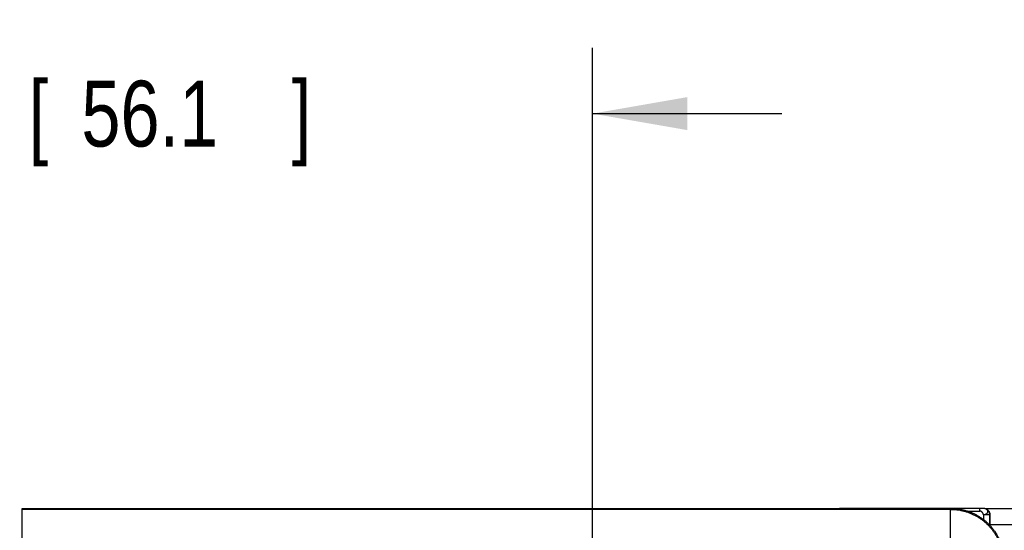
# Model space of a CAD drawing. Header units: inches. Extents: x 0 to 34, y 0 to 22.
# Tile 68 of 120: x 16.5 to 18.4, y 17.6 to 18.5. Entities that reach past the tile are written whole.
import ezdxf

# ---------------------------------------------------------------- set-up
doc = ezdxf.new("R2010")
doc.units = ezdxf.units.IN
doc.header["$LTSCALE"] = 1.87
doc.header["$MEASUREMENT"] = 0
doc.layers.get('0').update_dxf_attribs({"linetype": 'CONTINUOUS'})
doc.layers.add('DIMENSIONS', color=7, linetype='CONTINUOUS')
doc.styles.get("Standard").update_dxf_attribs({"font": 'txt', "width": 0.8})
doc.dimstyles.new('DIMSTYLE_1', dxfattribs={"dimtxt": 0.125, "dimasz": 0.18, "dimexe": 0.18, "dimexo": 0.0625, "dimgap": 0.09, "dimtad": 0, "dimtih": 1, "dimtoh": 1, "dimdec": 3, "dimzin": 4, "dimdsep": 46, "dimtxsty": 'STANDARD', "dimblk": '_FILLED', "dimblk1": '_FILLED', "dimblk2": '_FILLED', "dimcen": 0.09, "dimadec": 0, "dimazin": 0, "dimtp": 0.01, "dimtm": 0.01, "dimtfac": 1, "dimtdec": 3, "dimtofl": 0, "dimtmove": 0, "dimatfit": 3, "dimldrblk": '_FILLED', "dimfxl": 1, "dimtolj": 1, "dimtzin": 4, "dimarcsym": 0})

# ---------------------------------------------------------------- blocks, each defined once
blk = doc.blocks.new('_FILLED')
at = {"color": 0, "linetype": 'BYBLOCK'}
blk.add_solid([(0, 0), (-1, 0.174), (-1, -0.174)], dxfattribs=at)
blk = doc.blocks.new('*D18')
at = {"layer": 'DIMENSIONS', "color": 2, "linetype": 'CONTINUOUS'}
for p, q in [((15.4186, 17.6493), (15.4186, 18.4805)), ((17.6272, 16.8075), (17.6272, 18.4805)), ((15.4186, 18.3555), (15.0586, 18.3555)), ((17.6272, 18.3555), (17.9872, 18.3555))]:
    blk.add_line(p, q, dxfattribs=at)
at = {"layer": 'DIMENSIONS', "color": 2, "linetype": 'CONTINUOUS', "xscale": 0.18, "yscale": 0.18, "zscale": 0.18}
blk.add_blockref('_FILLED', (15.4186, 18.3555), dxfattribs=at)
at = {"layer": 'DIMENSIONS', "color": 2, "linetype": 'CONTINUOUS', "xscale": 0.18, "yscale": 0.18, "zscale": 0.18, "rotation": 180}
blk.add_blockref('_FILLED', (17.6272, 18.3555), dxfattribs=at)
at = {"layer": 'DIMENSIONS', "color": 2, "linetype": 'CONTINUOUS', "width": 0.8}
for s, p in [('[', (16.5553, 18.293)), (']', (17.0553, 18.293)), ('2.209', (15.9303, 18.293)), ('56.1', (16.6553, 18.293))]:
    blk.add_text(s, height=0.125, dxfattribs=at).set_placement(p)
blk = doc.blocks.new('*D19')
at = {"layer": 'DIMENSIONS', "color": 2, "linetype": 'CONTINUOUS'}
for p, q in [((14.6066, 18.7199), (13.7508, 18.7199)), ((14.6066, 17.6038), (14.6066, 18.7199)), ((15.3582, 17.6038), (14.4816, 17.6038)), ((18.1671, 16.861), (14.4816, 16.861)), ((14.6066, 16.861), (14.6066, 16.501))]:
    blk.add_line(p, q, dxfattribs=at)
at = {"layer": 'DIMENSIONS', "color": 2, "linetype": 'CONTINUOUS', "xscale": 0.18, "yscale": 0.18, "zscale": 0.18}
for p, rotation in [((14.6066, 17.6038), 270), ((14.6066, 16.861), 90)]:
    blk.add_blockref('_FILLED', p, dxfattribs=dict(at, rotation=rotation))
at = {"layer": 'DIMENSIONS', "color": 2, "linetype": 'CONTINUOUS', "width": 0.8}
for s, p in [('.743', (12.4633, 18.6574)), ('[', (12.9883, 18.6574)), ('18.87', (13.0883, 18.6574)), (']', (13.5883, 18.6574))]:
    blk.add_text(s, height=0.125, dxfattribs=at).set_placement(p)
blk = doc.blocks.new('*D20')
at = {"layer": 'DIMENSIONS', "color": 2, "linetype": 'CONTINUOUS'}
for p, q in [((13.8566, 18.1385), (13.3654, 18.1385)), ((13.8566, 17.6038), (13.8566, 18.1385)), ((15.3599, 17.6038), (13.7316, 17.6038)), ((17.5096, 16.745), (13.7316, 16.745)), ((13.8566, 16.745), (13.8566, 16.385))]:
    blk.add_line(p, q, dxfattribs=at)
at = {"layer": 'DIMENSIONS', "color": 2, "linetype": 'CONTINUOUS', "xscale": 0.18, "yscale": 0.18, "zscale": 0.18}
for p, rotation in [((13.8566, 17.6038), 270), ((13.8566, 16.745), 90)]:
    blk.add_blockref('_FILLED', p, dxfattribs=dict(at, rotation=rotation))
at = {"layer": 'DIMENSIONS', "color": 2, "linetype": 'CONTINUOUS', "width": 0.8}
for s, p in [('.859', (12.0779, 18.076)), ('[', (12.6029, 18.076)), ('21.82', (12.7029, 18.076)), (']', (13.2029, 18.076))]:
    blk.add_text(s, height=0.125, dxfattribs=at).set_placement(p)

msp = doc.modelspace()

# ---------------------------------------------------------------- linework, layer by layer
at = {"color": 7, "linetype": 'CONTINUOUS'}
for p, q in [((16.5426, 17.47), (16.5426, 17.6055)), ((16.5426, 17.6055), (18.3096, 17.6053)), ((18.3081, 17.6038), (16.5426, 17.6038)), ((18.134, 17.6055), (18.0968, 17.6054)), ((18.3658, 17.6055), (18.134, 17.6055)), ((18.3081, 17.6038), (18.3096, 17.6053)), ((18.3081, 17.0506), (18.3081, 17.6038)), ((18.3405, 17.6004), (18.3636, 17.6004)), ((18.3683, 17.6055), (18.3658, 17.6055)), ((18.3697, 17.6055), (18.3683, 17.6055)), ((18.3703, 17.6055), (18.3697, 17.6055)), ((18.3706, 17.6055), (18.3703, 17.6055)), ((18.3717, 17.6054), (18.3717, 17.6054)), ((18.3732, 17.6052), (18.5521, 17.6052)), ((18.3764, 17.604), (18.376, 17.6042)), ((18.3703, 17.5937), (18.3703, 17.5847)), ((18.3825, 17.5937), (18.3703, 17.5937)), ((18.3825, 17.5937), (18.3825, 17.5736)), ((18.3827, 17.5936), (18.3825, 17.5937)), ((18.3826, 17.5736), (18.3826, 17.5752)), ((18.3826, 17.5752), (18.5523, 17.5752))]:
    msp.add_line(p, q, dxfattribs=at)
for points in [[(18.3717, 17.6054), (18.3715, 17.6055), (18.3713, 17.6055), (18.3711, 17.6055), (18.371, 17.6055), (18.3709, 17.6055), (18.3706, 17.6055)], [(18.376, 17.6042), (18.375, 17.6047), (18.374, 17.605), (18.3729, 17.6053), (18.3718, 17.6054), (18.3717, 17.6054)]]:
    msp.add_lwpolyline(points, dxfattribs=at)
for points, knots in [([(18.1421, 17.6055), (18.1421, 17.6055), (18.1421, 17.6054), (18.1421, 17.6054), (18.1421, 17.6054)], [0, 0, 0, 0, 0.301729, 1, 1, 1, 1]), ([(18.3081, 17.6038), (18.3101, 17.6038), (18.3141, 17.6037), (18.3201, 17.6032), (18.3261, 17.6023), (18.332, 17.601), (18.3378, 17.5994), (18.3436, 17.5974), (18.3491, 17.5951), (18.3546, 17.5924), (18.3598, 17.5895), (18.3649, 17.5862), (18.3698, 17.5826), (18.3744, 17.5787), (18.3788, 17.5746), (18.383, 17.5702), (18.3868, 17.5655), (18.3904, 17.5607), (18.3937, 17.5556), (18.3967, 17.5503), (18.3993, 17.5449), (18.4016, 17.5393), (18.4036, 17.5336), (18.4052, 17.5278), (18.4065, 17.5219), (18.4074, 17.5159), (18.408, 17.5099), (18.4081, 17.5059), (18.4081, 17.5038)], [0, 0, 0, 0, 0.038461, 0.076922, 0.115383, 0.153844, 0.192305, 0.230767, 0.269228, 0.30769, 0.346152, 0.384614, 0.423076, 0.461538, 0.5, 0.538462, 0.576924, 0.615386, 0.653848, 0.69231, 0.730772, 0.769233, 0.807695, 0.846156, 0.884617, 0.923078, 0.961539, 1, 1, 1, 1]), ([(18.3096, 17.6053), (18.3116, 17.6053), (18.3156, 17.6052), (18.3216, 17.6047), (18.3276, 17.6038), (18.3335, 17.6025), (18.3393, 17.6009), (18.3451, 17.5989), (18.3506, 17.5966), (18.3561, 17.5939), (18.3613, 17.591), (18.3664, 17.5877), (18.3713, 17.5841), (18.3759, 17.5802), (18.3803, 17.5761), (18.3845, 17.5717), (18.3883, 17.567), (18.3919, 17.5622), (18.3952, 17.5571), (18.3982, 17.5518), (18.4008, 17.5464), (18.4031, 17.5408), (18.4051, 17.5351), (18.4067, 17.5293), (18.408, 17.5234), (18.4089, 17.5174), (18.4094, 17.5114), (18.4096, 17.5073), (18.4096, 17.5053)], [0, 0, 0, 0, 0.038432, 0.076924, 0.115406, 0.153818, 0.192276, 0.230773, 0.269241, 0.307651, 0.346126, 0.384621, 0.423066, 0.461489, 0.499981, 0.538472, 0.576896, 0.615343, 0.65384, 0.692317, 0.73073, 0.769201, 0.807702, 0.846164, 0.88458, 0.923067, 0.961563, 1, 1, 1, 1]), ([(18.3636, 17.6004), (18.3636, 17.6008), (18.3636, 17.6013), (18.3636, 17.6019), (18.3636, 17.6024), (18.3637, 17.6028), (18.3637, 17.6033), (18.3637, 17.6037), (18.3637, 17.604), (18.3637, 17.6044), (18.3637, 17.6047), (18.3637, 17.6049), (18.3637, 17.6051), (18.3637, 17.6052), (18.3638, 17.6052), (18.3638, 17.6053), (18.3638, 17.6054), (18.3638, 17.6054), (18.3638, 17.6055), (18.3638, 17.6055), (18.3638, 17.6055), (18.3638, 17.6055), (18.3638, 17.6055), (18.3638, 17.6055), (18.3638, 17.6055), (18.3638, 17.6055), (18.3638, 17.6055)], [0, 0, 0, 0, 0.195663, 0.291113, 0.383733, 0.472619, 0.556913, 0.635788, 0.708488, 0.774296, 0.832589, 0.88279, 0.90471, 0.924436, 0.941917, 0.957121, 0.970016, 0.980578, 0.984979, 0.988793, 0.992024, 0.994679, 0.996773, 0.998334, 0.999441, 1, 1, 1, 1]), ([(18.3703, 17.5937), (18.3703, 17.5939), (18.3703, 17.5943), (18.3702, 17.5949), (18.37, 17.5955), (18.3697, 17.5961), (18.3694, 17.5967), (18.3691, 17.5973), (18.3687, 17.5978), (18.3682, 17.5983), (18.3677, 17.5987), (18.367, 17.5993), (18.3663, 17.5997), (18.3655, 17.6001), (18.3649, 17.6003), (18.3643, 17.6004), (18.3638, 17.6004), (18.3636, 17.6004)], [0, 0, 0, 0, 0.059593, 0.120037, 0.181498, 0.243995, 0.307428, 0.371613, 0.436308, 0.501232, 0.566092, 0.630599, 0.757412, 0.81948, 0.880517, 0.940607, 1, 1, 1, 1]), ([(18.3703, 17.5937), (18.3706, 17.5937), (18.3712, 17.5937), (18.372, 17.5938), (18.3728, 17.594), (18.3737, 17.5942), (18.3744, 17.5945), (18.3752, 17.5948), (18.3759, 17.5952), (18.3765, 17.5957), (18.3771, 17.5961), (18.3776, 17.5966), (18.378, 17.5972), (18.3783, 17.5977), (18.3786, 17.5983), (18.3788, 17.5989), (18.3788, 17.5996), (18.3788, 17.6002), (18.3787, 17.6008), (18.3785, 17.6014), (18.3782, 17.602), (18.3779, 17.6025), (18.3774, 17.603), (18.3769, 17.6035), (18.3765, 17.6038), (18.3763, 17.6039)], [0, 0, 0, 0, 0.050694, 0.101989, 0.153534, 0.204974, 0.255898, 0.305765, 0.354096, 0.40054, 0.444973, 0.487559, 0.528546, 0.568221, 0.606898, 0.645028, 0.682781, 0.720059, 0.757436, 0.795458, 0.834167, 0.873719, 0.914502, 0.956583, 1, 1, 1, 1]), ([(18.3757, 17.6043), (18.3755, 17.6044), (18.375, 17.6047), (18.3742, 17.6049), (18.3734, 17.6052), (18.3726, 17.6053), (18.372, 17.6054), (18.3717, 17.6054)], [0, 0, 0, 0, 0.1845, 0.375939, 0.574546, 0.781647, 1, 1, 1, 1]), ([(18.3825, 17.5937), (18.3825, 17.5941), (18.3825, 17.5948), (18.3823, 17.596), (18.3821, 17.5971), (18.3817, 17.5982), (18.3812, 17.5992), (18.3806, 17.6002), (18.3799, 17.6012), (18.3791, 17.602), (18.3782, 17.6028), (18.3773, 17.6035), (18.3766, 17.604), (18.3761, 17.6042), (18.376, 17.6042)], [0, 0, 0, 0, 0.088681, 0.177361, 0.266038, 0.354715, 0.443389, 0.532062, 0.620734, 0.709404, 0.798074, 0.886743, 0.975411, 1, 1, 1, 1]), ([(18.3764, 17.604), (18.3766, 17.604), (18.3771, 17.6037), (18.378, 17.6031), (18.379, 17.6023), (18.3799, 17.6013), (18.3807, 17.6003), (18.3814, 17.5992), (18.3819, 17.5981), (18.3823, 17.597), (18.3825, 17.5958), (18.3827, 17.5947), (18.3827, 17.594), (18.3827, 17.5936)], [0, 0, 0, 0, 0.034194, 0.142146, 0.247738, 0.350591, 0.450669, 0.548175, 0.643008, 0.735557, 0.826114, 0.914329, 1, 1, 1, 1]), ([(18.3826, 17.5752), (18.3826, 17.5759), (18.3826, 17.5774), (18.3826, 17.5796), (18.3826, 17.5817), (18.3826, 17.5839), (18.3826, 17.5859), (18.3826, 17.588), (18.3826, 17.5899), (18.3827, 17.5918), (18.3827, 17.593), (18.3827, 17.5936)], [0, 0, 0, 0, 0.119442, 0.238405, 0.355927, 0.471535, 0.584763, 0.694699, 0.800905, 0.902946, 1, 1, 1, 1])]:
    msp.add_open_spline(points, degree=3, knots=knots, dxfattribs=at)
msp.add_open_spline([(18.3763, 17.6039), (18.3761, 17.6041), (18.3759, 17.6042), (18.3757, 17.6043)], degree=3, dxfattribs=at)

# ---------------------------------------------------------------- dimensions: what is measured, and where the dimension line sits
at = {"layer": 'DIMENSIONS', "color": 2, "linetype": 'CONTINUOUS'}
for base, p1, p2, picture, middle in [((14.6066, 16.861), (15.3582, 17.6038), (18.1671, 16.861), '*D19', (13.0758, 18.7199)), ((13.8566, 16.745), (15.3599, 17.6038), (17.5096, 16.745), '*D20', (12.6904, 18.1385))]:
    dim = msp.add_linear_dim(base=base, p1=p1, p2=p2, angle=270, dimstyle='DIMSTYLE_1', dxfattribs=at)
    dim.commit()
    dim.dimension.update_dxf_attribs({"geometry": picture, "text_midpoint": middle, "dimtype": 160})
dim = msp.add_linear_dim(base=(17.6272, 18.3555), p1=(15.4186, 17.6493), p2=(17.6272, 16.8075), dimstyle='DIMSTYLE_1', dxfattribs=at)
dim.commit()
dim.dimension.update_dxf_attribs({"geometry": '*D18', "text_midpoint": (16.5428, 18.3555), "dimtype": 160})

doc.saveas('drawing.dxf')
